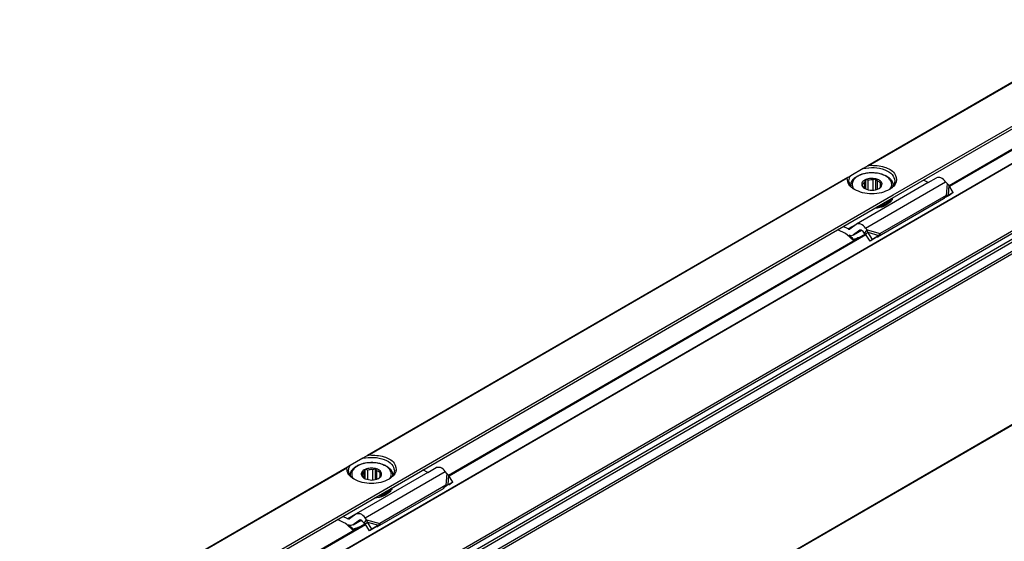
# Model space of a CAD drawing. Header units: millimetres. Extents: x -418 to 1850, y -684 to 1025.
# Tile 30 of 59: x 644 to 783, y -611 to -537. Entities that reach past the tile are written whole.
import ezdxf

# ---------------------------------------------------------------- set-up
doc = ezdxf.new("R2010")
doc.units = ezdxf.units.MM

# ---------------------------------------------------------------- blocks, each defined once
blk = doc.blocks.new('SOPORTE_SV2__26', base_point=(642.98, -659.21))
at = {"color": 3, "linetype": 'Continuous'}
for p, q in [((902.1, -477.81), (763.49, -558.04)), ((902, -477.94), (763.79, -557.93)), ((767.07, -562.15), (908.49, -480.3)), ((760.68, -559.66), (692.78, -598.96)), ((760.58, -559.79), (693.08, -598.86)), ((763.18, -566.83), (774.49, -560.29)), ((774.7, -560.55), (774.55, -562.22)), ((774.96, -560.78), (774.84, -562.19)), ((649.94, -629.93), (767.07, -562.15)), ((761.83, -566.3), (760.7, -566.95)), ((763.38, -567.09), (765.24, -567.61)), ((763.49, -567.41), (765.06, -567.85)), ((689.97, -600.59), (643.64, -627.4)), ((689.87, -600.71), (643.74, -627.41)), ((692.47, -607.76), (703.78, -601.21)), ((703.99, -601.47), (703.84, -603.14)), ((704.25, -601.7), (704.13, -603.11)), ((691.12, -607.22), (689.99, -607.88)), ((692.67, -608.02), (694.53, -608.54)), ((692.78, -608.34), (694.35, -608.77))]:
    blk.add_line(p, q, dxfattribs=at)
at = {"color": 7, "linetype": 'Continuous'}
for p, q in [((766.6, -562.81), (906.04, -482.1)), ((762.83, -558.42), (761.07, -559.44)), ((763.49, -558.04), (762.83, -558.42)), ((761.07, -559.44), (760.68, -559.66)), ((772.01, -560.4), (761.88, -566.26)), ((762.78, -560.68), (762.64, -560.76)), ((763.19, -559.99), (763.05, -560.3)), ((763.05, -561.24), (763.05, -560.3)), ((763.55, -560.08), (763.19, -559.99)), ((763.19, -561.31), (763.19, -559.99)), ((763.55, -561.43), (763.55, -560.08)), ((764.62, -559.88), (764.26, -560.02)), ((764.26, -561.48), (764.26, -560.02)), ((764.62, -561.42), (764.62, -559.88)), ((764.84, -560.16), (764.62, -559.88)), ((764.84, -561.36), (764.84, -560.16)), ((765.5, -560.54), (765.28, -560.49)), ((765.28, -561.05), (765.28, -560.49)), ((765.36, -560.85), (765.5, -560.54)), ((772.01, -560.4), (771.34, -560.07)), ((772.01, -560.4), (773.19, -559.72)), ((774.7, -560.55), (774.49, -560.29)), ((774.96, -560.78), (774.7, -560.55)), ((761.07, -560.81), (761.07, -560.88)), ((762.64, -560.76), (762.86, -561.05)), ((765.03, -561.28), (765.09, -561.24)), ((767.07, -560.81), (767.07, -560.88)), ((775.57, -561.8), (774.84, -562.19)), ((775.57, -561.8), (774.96, -560.78)), ((775.57, -561.8), (774.98, -562.2)), ((650.14, -630.21), (766.6, -562.81)), ((774.19, -562.7), (764.87, -568.09)), ((774.55, -562.22), (765.24, -567.61)), ((766.74, -562.94), (766.74, -563.1)), ((766.93, -562.67), (766.93, -562.84)), ((774.22, -562.66), (774.19, -562.7)), ((774.33, -562.51), (774.22, -562.66)), ((774.98, -562.2), (774.32, -562.55)), ((774.55, -562.22), (774.33, -562.51)), ((774.48, -562.43), (774.43, -562.46)), ((774.84, -562.19), (774.48, -562.43)), ((774.84, -562.19), (774.55, -562.22)), ((761.88, -566.26), (761.83, -566.3)), ((760.33, -567.58), (759.27, -567.05)), ((760.7, -566.95), (760.03, -566.62)), ((761.83, -566.3), (760.94, -566.96)), ((762.37, -567.14), (761.47, -567.8)), ((761.47, -567.8), (762.61, -567.14)), ((762.38, -567.13), (762.37, -567.14)), ((763.02, -567.58), (762.81, -567.32)), ((763.02, -567.58), (763.16, -567.39)), ((763.16, -567.39), (763.38, -567.09)), ((763.16, -567.67), (763.29, -567.57)), ((763.38, -567.09), (763.18, -566.83)), ((763.29, -567.57), (763.49, -567.41)), ((763.49, -567.41), (763.38, -567.09)), ((764.14, -568.42), (763.49, -567.41)), ((765.24, -567.61), (765.06, -567.85)), ((761.47, -568.42), (761.42, -568.55)), ((761.47, -567.8), (761.43, -567.83)), ((763.8, -568.67), (763.16, -567.67)), ((764.72, -568.1), (763.8, -568.67)), ((764.14, -568.42), (763.8, -568.67)), ((765.06, -567.85), (764.14, -568.42)), ((765.06, -567.85), (764.72, -568.1)), ((765.02, -567.9), (764.87, -568.09)), ((765.06, -567.85), (765.02, -567.9)), ((692.12, -599.34), (690.35, -600.36)), ((692.78, -598.96), (692.12, -599.34)), ((690.35, -600.36), (689.97, -600.59)), ((692.48, -600.92), (692.34, -601.23)), ((692.84, -601), (692.48, -600.92)), ((692.48, -602.24), (692.48, -600.92)), ((692.84, -602.35), (692.84, -601)), ((693.91, -600.8), (693.54, -600.95)), ((693.54, -602.4), (693.54, -600.95)), ((694.13, -601.09), (693.91, -600.8)), ((693.91, -602.35), (693.91, -600.8)), ((701.3, -601.33), (700.63, -600.99)), ((701.3, -601.33), (702.48, -600.64)), ((690.36, -601.73), (690.36, -601.81)), ((701.3, -601.33), (691.17, -607.19)), ((692.07, -601.61), (691.93, -601.69)), ((691.93, -601.69), (692.15, -601.97)), ((692.07, -601.86), (692.07, -601.61)), ((692.34, -602.17), (692.34, -601.23)), ((694.13, -602.28), (694.13, -601.09)), ((694.32, -602.2), (694.38, -602.17)), ((694.79, -601.46), (694.57, -601.41)), ((694.57, -601.97), (694.57, -601.41)), ((694.65, -601.77), (694.79, -601.46)), ((696.36, -601.73), (696.36, -601.8)), ((703.99, -601.47), (703.78, -601.21)), ((704.25, -601.7), (703.99, -601.47)), ((704.86, -602.72), (704.25, -601.7)), ((703.48, -603.63), (694.16, -609.02)), ((703.84, -603.14), (694.53, -608.54)), ((696.22, -603.6), (696.22, -603.76)), ((703.51, -603.58), (703.48, -603.63)), ((703.62, -603.43), (703.51, -603.58)), ((703.84, -603.14), (703.62, -603.43)), ((703.77, -603.35), (703.72, -603.39)), ((704.13, -603.11), (703.77, -603.35)), ((704.13, -603.11), (703.84, -603.14)), ((704.86, -602.72), (704.13, -603.11)), ((704.86, -602.72), (704.27, -603.12)), ((696.03, -603.87), (696.03, -604.03)), ((689.61, -608.51), (688.56, -607.98)), ((689.99, -607.88), (689.31, -607.54)), ((691.12, -607.22), (690.23, -607.88)), ((691.17, -607.19), (691.12, -607.22)), ((692.67, -608.02), (692.47, -607.76)), ((690.76, -608.73), (690.71, -608.76)), ((690.76, -609.35), (690.71, -609.47)), ((691.65, -608.07), (690.76, -608.73)), ((690.76, -608.73), (691.9, -608.07)), ((691.67, -608.06), (691.65, -608.07)), ((692.31, -608.51), (692.1, -608.25)), ((692.31, -608.51), (692.45, -608.31)), ((692.45, -608.31), (692.67, -608.02)), ((692.45, -608.59), (692.58, -608.49)), ((693.09, -609.59), (692.45, -608.59)), ((692.58, -608.49), (692.78, -608.34)), ((692.78, -608.34), (692.67, -608.02)), ((693.42, -609.34), (692.78, -608.34)), ((694.01, -609.03), (693.09, -609.59)), ((693.42, -609.34), (693.09, -609.59)), ((694.35, -608.77), (693.42, -609.34)), ((694.35, -608.77), (694.01, -609.03)), ((694.31, -608.82), (694.16, -609.02)), ((694.35, -608.77), (694.31, -608.82)), ((694.53, -608.54), (694.35, -608.77))]:
    blk.add_line(p, q, dxfattribs=at)
for centre, radius, start, end in [((764.07, -562.16), 2.15, 85.0143, 104.03), ((765.98, -562.31), 1.09, 330.9057, 346.8177), ((765.98, -562.14), 1.09, 330.9057, 335.5565), ((774.91, -563.18), 0.867, 123.5454, 142.3893), ((753.95, -575.91), 10.48, 44.5866, 52.547), ((753.46, -576.34), 11.26, 44.6858, 49.0416), ((693.36, -603.09), 2.15, 85.0143, 104.03), ((695.27, -603.23), 1.09, 330.9057, 346.8177), ((695.27, -603.07), 1.09, 330.9057, 335.5565), ((704.2, -604.11), 0.867, 123.5454, 142.3893), ((683.24, -616.83), 10.48, 44.5866, 52.547), ((682.75, -617.26), 11.26, 44.6858, 49.0416)]:
    blk.add_arc(centre, radius, start, end, dxfattribs=at)
for points, knots in [([(761.07, -560.81), (761.08, -560.7), (761.1, -560.5), (761.22, -560.21), (761.41, -559.94), (761.75, -559.62), (762.2, -559.36), (762.76, -559.15), (763.37, -559.02), (764.02, -558.97), (764.72, -559.01), (765.37, -559.14), (765.98, -559.38), (766.4, -559.63), (766.72, -559.92), (766.92, -560.2), (767.05, -560.5), (767.06, -560.7), (767.07, -560.81)], [0, 0, 0, 0, 0.327827, 0.579447, 0.936182, 1.326889, 1.9766, 2.456624, 3.137078, 3.842092, 4.392624, 5.227348, 5.817215, 6.357343, 6.690418, 7.104631, 7.356252, 7.684079, 7.684079, 7.684079, 7.684079]), ([(762.83, -558.42), (763.36, -558.34), (764.38, -558.19), (765.8, -558.5), (767, -559.1), (767.22, -559.84), (767.32, -560.16)], [0, 0, 0, 0, 1.56666, 3.08322, 4.339821, 5.304896, 5.304896, 5.304896, 5.304896]), ([(763.49, -558.04), (763.52, -558.02), (763.56, -558), (763.63, -557.97), (763.71, -557.94), (763.76, -557.94), (763.79, -557.93)], [0, 0, 0, 0, 0.0928701, 0.1575652, 0.2289294, 0.3163094, 0.3163094, 0.3163094, 0.3163094]), ([(763.79, -557.93), (764.47, -557.97), (765.72, -558.04), (767.32, -558.82), (767.76, -560.49), (766.97, -561.07), (766.54, -561.39)], [0, 0, 0, 0, 2.067995, 3.743757, 4.979803, 6.435058, 6.435058, 6.435058, 6.435058]), ([(760.58, -559.79), (760.58, -559.78), (760.59, -559.75), (760.61, -559.72), (760.64, -559.69), (760.67, -559.67), (760.68, -559.66)], [0, 0, 0, 0, 0.0344146, 0.0826552, 0.1152544, 0.1619246, 0.1619246, 0.1619246, 0.1619246]), ([(761.61, -561.39), (761.28, -561.17), (760.69, -560.79), (760.62, -560.1), (760.58, -559.79)], [0, 0, 0, 0, 1.099459, 1.989812, 1.989812, 1.989812, 1.989812]), ([(760.82, -560.16), (760.83, -560.03), (760.86, -559.77), (760.99, -559.55), (761.07, -559.44)], [0, 0, 0, 0, 0.3702304, 0.7662165, 0.7662165, 0.7662165, 0.7662165]), ([(761.61, -561.39), (761.38, -561.22), (760.97, -560.9), (760.87, -560.39), (760.82, -560.16)], [0, 0, 0, 0, 0.818649, 1.506294, 1.506294, 1.506294, 1.506294]), ([(763.19, -559.98), (763.09, -560.03), (762.91, -560.12), (762.7, -560.34), (762.62, -560.54), (762.62, -560.68), (762.63, -560.74), (762.64, -560.76)], [0, 0, 0, 0, 0.33574, 0.619983, 0.868795, 0.956908, 1.043796, 1.043796, 1.043796, 1.043796]), ([(763.05, -560.3), (762.98, -560.36), (762.86, -560.46), (762.8, -560.61), (762.78, -560.68)], [0, 0, 0, 0, 0.2557517, 0.4766224, 0.4766224, 0.4766224, 0.4766224]), ([(764.62, -559.88), (764.37, -559.84), (763.89, -559.76), (763.42, -559.9), (763.19, -559.98)], [0, 0, 0, 0, 0.73051, 1.44691, 1.44691, 1.44691, 1.44691]), ([(765.5, -560.54), (765.47, -560.46), (765.41, -560.27), (765.17, -560.09), (764.91, -559.95), (764.72, -559.9), (764.62, -559.88)], [0, 0, 0, 0, 0.25497, 0.568479, 0.855657, 1.160268, 1.160268, 1.160268, 1.160268]), ([(765.28, -560.49), (765.22, -560.42), (765.1, -560.28), (764.93, -560.2), (764.84, -560.16)], [0, 0, 0, 0, 0.2547805, 0.5512749, 0.5512749, 0.5512749, 0.5512749]), ([(765.09, -561.24), (765.24, -561.14), (765.49, -560.97), (765.5, -560.67), (765.5, -560.54)], [0, 0, 0, 0, 0.4813127, 0.8605475, 0.8605475, 0.8605475, 0.8605475]), ([(767.32, -560.16), (767.27, -560.39), (767.17, -560.9), (766.76, -561.22), (766.54, -561.39)], [0, 0, 0, 0, 0.687645, 1.506294, 1.506294, 1.506294, 1.506294]), ([(774.49, -560.29), (774.29, -560.05), (773.94, -559.64), (773.41, -559.69), (773.19, -559.72)], [0, 0, 0, 0, 0.879341, 1.502415, 1.502415, 1.502415, 1.502415]), ([(766.54, -561.39), (766.16, -561.56), (765.38, -561.9), (764.07, -562.02), (762.76, -561.9), (761.98, -561.56), (761.61, -561.39)], [0, 0, 0, 0, 1.213054, 2.555157, 3.897261, 5.110315, 5.110315, 5.110315, 5.110315]), ([(762.64, -560.76), (762.68, -560.85), (762.76, -561.06), (762.95, -561.18), (763.05, -561.24)], [0, 0, 0, 0, 0.2912348, 0.6416786, 0.6416786, 0.6416786, 0.6416786]), ([(762.86, -561.05), (762.89, -561.08), (762.95, -561.15), (763.01, -561.21), (763.05, -561.24)], [0, 0, 0, 0, 0.128614, 0.2683801, 0.2683801, 0.2683801, 0.2683801]), ([(765.09, -561.24), (765.16, -561.18), (765.28, -561.08), (765.34, -560.92), (765.36, -560.85)], [0, 0, 0, 0, 0.2613993, 0.4832661, 0.4832661, 0.4832661, 0.4832661]), ([(766.74, -563.1), (766.44, -563.34), (765.78, -563.87), (764.94, -563.98), (764.48, -564.04)], [0, 0, 0, 0, 1.137278, 2.487737, 2.487737, 2.487737, 2.487737]), ([(766.74, -562.94), (766.49, -563.15), (765.93, -563.62), (765.22, -563.76), (764.83, -563.83)], [0, 0, 0, 0, 0.983543, 2.137266, 2.137266, 2.137266, 2.137266]), ([(765.15, -563.65), (765.5, -563.56), (766.15, -563.38), (766.63, -562.91), (766.85, -562.69)], [0, 0, 0, 0, 1.078891, 1.987134, 1.987134, 1.987134, 1.987134]), ([(766.74, -562.94), (766.73, -562.94), (766.7, -562.93), (766.67, -562.91), (766.66, -562.91)], [0, 0, 0, 0, 0.0471094, 0.08958151, 0.08958151, 0.08958151, 0.08958151]), ([(766.72, -562.85), (766.75, -562.84), (766.82, -562.82), (766.89, -562.83), (766.93, -562.84)], [0, 0, 0, 0, 0.1050361, 0.219225, 0.219225, 0.219225, 0.219225]), ([(766.85, -562.69), (766.85, -562.68), (766.86, -562.67), (766.87, -562.66), (766.87, -562.65)], [0, 0, 0, 0, 0.02058774, 0.04175707, 0.04175707, 0.04175707, 0.04175707]), ([(766.86, -562.67), (766.87, -562.67), (766.9, -562.67), (766.92, -562.67), (766.93, -562.67)], [0, 0, 0, 0, 0.03478259, 0.07002863, 0.07002863, 0.07002863, 0.07002863]), ([(763.18, -566.83), (762.97, -566.59), (762.62, -566.18), (762.1, -566.24), (761.88, -566.26)], [0, 0, 0, 0, 0.879341, 1.502415, 1.502415, 1.502415, 1.502415]), ([(760.7, -566.95), (760.74, -566.97), (760.81, -567), (760.89, -566.98), (760.92, -566.97)], [0, 0, 0, 0, 0.1279345, 0.2345827, 0.2345827, 0.2345827, 0.2345827]), ([(762.81, -567.32), (762.75, -567.24), (762.63, -567.1), (762.45, -567.12), (762.38, -567.13)], [0, 0, 0, 0, 0.2931137, 0.500805, 0.500805, 0.500805, 0.500805]), ([(763.16, -567.67), (763.15, -567.66), (763.12, -567.64), (763.09, -567.62), (763.05, -567.6), (763.03, -567.59), (763.02, -567.58)], [0, 0, 0, 0, 0.0408745, 0.0819997, 0.1230501, 0.1643534, 0.1643534, 0.1643534, 0.1643534]), ([(761.43, -567.83), (761.34, -567.86), (761.14, -567.94), (760.95, -567.87), (760.84, -567.84)], [0, 0, 0, 0, 0.2772697, 0.5991556, 0.5991556, 0.5991556, 0.5991556]), ([(761.42, -568.55), (761.48, -568.52), (761.62, -568.48), (761.75, -568.44), (761.82, -568.41)], [0, 0, 0, 0, 0.2124704, 0.4247161, 0.4247161, 0.4247161, 0.4247161]), ([(762.23, -568.17), (762.21, -568.18), (762.16, -568.2), (762.01, -568.25), (761.78, -568.32), (761.57, -568.39), (761.47, -568.42)], [0, 0, 0, 0, 0.074194, 0.1484141, 0.4776273, 0.8073878, 0.8073878, 0.8073878, 0.8073878]), ([(764.87, -568.09), (764.86, -568.09), (764.84, -568.09), (764.8, -568.1), (764.76, -568.1), (764.73, -568.1), (764.72, -568.1)], [0, 0, 0, 0, 0.0375867, 0.075416, 0.1136324, 0.152093, 0.152093, 0.152093, 0.152093]), ([(692.12, -599.34), (692.64, -599.27), (693.67, -599.12), (695.09, -599.42), (696.29, -600.03), (696.51, -600.76), (696.61, -601.08)], [0, 0, 0, 0, 1.56666, 3.08322, 4.339821, 5.304896, 5.304896, 5.304896, 5.304896]), ([(692.78, -598.96), (692.8, -598.95), (692.85, -598.92), (692.92, -598.89), (693, -598.87), (693.05, -598.86), (693.08, -598.86)], [0, 0, 0, 0, 0.070497, 0.1575631, 0.2429165, 0.316332, 0.316332, 0.316332, 0.316332]), ([(693.08, -598.86), (693.76, -598.9), (695.01, -598.96), (696.61, -599.74), (697.05, -601.42), (696.26, -602), (695.83, -602.31)], [0, 0, 0, 0, 2.067995, 3.743757, 4.979803, 6.435058, 6.435058, 6.435058, 6.435058]), ([(689.87, -600.71), (689.87, -600.7), (689.88, -600.67), (689.9, -600.64), (689.93, -600.61), (689.96, -600.6), (689.97, -600.59)], [0, 0, 0, 0, 0.0344146, 0.0826552, 0.125182, 0.1619197, 0.1619197, 0.1619197, 0.1619197]), ([(690.89, -602.31), (690.57, -602.1), (689.98, -601.71), (689.91, -601.02), (689.87, -600.71)], [0, 0, 0, 0, 1.099459, 1.989812, 1.989812, 1.989812, 1.989812]), ([(690.11, -601.08), (690.12, -600.96), (690.15, -600.7), (690.28, -600.48), (690.35, -600.36)], [0, 0, 0, 0, 0.3702304, 0.7662165, 0.7662165, 0.7662165, 0.7662165]), ([(690.36, -601.73), (690.37, -601.65), (690.38, -601.46), (690.5, -601.14), (690.71, -600.85), (691.03, -600.56), (691.45, -600.3), (691.97, -600.1), (692.61, -599.95), (693.36, -599.89), (694.11, -599.95), (694.75, -600.1), (695.27, -600.3), (695.72, -600.58), (696.03, -600.88), (696.22, -601.16), (696.33, -601.43), (696.35, -601.62), (696.36, -601.73)], [0, 0, 0, 0, 0.2446, 0.579496, 0.993709, 1.326785, 1.866913, 2.456779, 2.982264, 3.842095, 4.701925, 5.22741, 5.817276, 6.357405, 6.801678, 7.104806, 7.356427, 7.684254, 7.684254, 7.684254, 7.684254]), ([(692.48, -600.9), (692.38, -600.95), (692.2, -601.05), (691.99, -601.26), (691.91, -601.46), (691.91, -601.6), (691.92, -601.66), (691.93, -601.69)], [0, 0, 0, 0, 0.33574, 0.619983, 0.868795, 0.956908, 1.043796, 1.043796, 1.043796, 1.043796]), ([(693.91, -600.8), (693.66, -600.76), (693.18, -600.68), (692.71, -600.83), (692.48, -600.9)], [0, 0, 0, 0, 0.73051, 1.44691, 1.44691, 1.44691, 1.44691]), ([(694.79, -601.46), (694.76, -601.38), (694.7, -601.2), (694.46, -601.02), (694.2, -600.87), (694.01, -600.83), (693.91, -600.8)], [0, 0, 0, 0, 0.25497, 0.568479, 0.855657, 1.160268, 1.160268, 1.160268, 1.160268]), ([(703.78, -601.21), (703.58, -600.97), (703.22, -600.56), (702.7, -600.62), (702.48, -600.64)], [0, 0, 0, 0, 0.879341, 1.502415, 1.502415, 1.502415, 1.502415]), ([(690.89, -602.31), (690.67, -602.14), (690.26, -601.82), (690.16, -601.31), (690.11, -601.08)], [0, 0, 0, 0, 0.818649, 1.506294, 1.506294, 1.506294, 1.506294]), ([(695.83, -602.31), (695.45, -602.48), (694.67, -602.83), (693.36, -602.94), (692.05, -602.83), (691.27, -602.48), (690.89, -602.31)], [0, 0, 0, 0, 1.213054, 2.555157, 3.897261, 5.110315, 5.110315, 5.110315, 5.110315]), ([(691.93, -601.69), (691.97, -601.78), (692.05, -601.98), (692.24, -602.1), (692.34, -602.17)], [0, 0, 0, 0, 0.2912348, 0.6416786, 0.6416786, 0.6416786, 0.6416786]), ([(692.34, -601.23), (692.27, -601.28), (692.14, -601.39), (692.09, -601.54), (692.07, -601.61)], [0, 0, 0, 0, 0.2557517, 0.4766224, 0.4766224, 0.4766224, 0.4766224]), ([(692.15, -601.97), (692.18, -602.01), (692.23, -602.08), (692.3, -602.14), (692.34, -602.17)], [0, 0, 0, 0, 0.128614, 0.2683801, 0.2683801, 0.2683801, 0.2683801]), ([(692.34, -602.17), (692.36, -602.18), (692.39, -602.2), (692.43, -602.22), (692.44, -602.23)], [0, 0, 0, 0, 0.0601138, 0.1218784, 0.1218784, 0.1218784, 0.1218784]), ([(692.44, -602.23), (692.76, -602.32), (693.39, -602.51), (694.01, -602.3), (694.32, -602.2)], [0, 0, 0, 0, 0.959348, 1.912814, 1.912814, 1.912814, 1.912814]), ([(694.57, -601.41), (694.51, -601.35), (694.39, -601.21), (694.22, -601.13), (694.13, -601.09)], [0, 0, 0, 0, 0.2547805, 0.5512749, 0.5512749, 0.5512749, 0.5512749]), ([(694.38, -602.17), (694.52, -602.07), (694.78, -601.9), (694.79, -601.6), (694.79, -601.46)], [0, 0, 0, 0, 0.4813127, 0.8605475, 0.8605475, 0.8605475, 0.8605475]), ([(694.38, -602.17), (694.45, -602.11), (694.57, -602), (694.63, -601.85), (694.65, -601.77)], [0, 0, 0, 0, 0.2613993, 0.4832661, 0.4832661, 0.4832661, 0.4832661]), ([(696.61, -601.08), (696.56, -601.31), (696.46, -601.82), (696.05, -602.14), (695.83, -602.31)], [0, 0, 0, 0, 0.687645, 1.506294, 1.506294, 1.506294, 1.506294]), ([(694.44, -604.58), (694.79, -604.48), (695.44, -604.31), (695.92, -603.83), (696.14, -603.61)], [0, 0, 0, 0, 1.078891, 1.987134, 1.987134, 1.987134, 1.987134]), ([(696.03, -603.87), (696.02, -603.86), (695.99, -603.85), (695.96, -603.84), (695.95, -603.83)], [0, 0, 0, 0, 0.0471094, 0.08958151, 0.08958151, 0.08958151, 0.08958151]), ([(696.01, -603.78), (696.04, -603.77), (696.11, -603.75), (696.18, -603.76), (696.22, -603.76)], [0, 0, 0, 0, 0.1050361, 0.219225, 0.219225, 0.219225, 0.219225]), ([(696.14, -603.61), (696.14, -603.61), (696.15, -603.6), (696.16, -603.58), (696.16, -603.58)], [0, 0, 0, 0, 0.02058774, 0.04175707, 0.04175707, 0.04175707, 0.04175707]), ([(696.15, -603.59), (696.16, -603.59), (696.19, -603.59), (696.21, -603.6), (696.22, -603.6)], [0, 0, 0, 0, 0.03478259, 0.07002863, 0.07002863, 0.07002863, 0.07002863]), ([(696.03, -604.03), (695.73, -604.27), (695.07, -604.79), (694.23, -604.9), (693.77, -604.96)], [0, 0, 0, 0, 1.137278, 2.487737, 2.487737, 2.487737, 2.487737]), ([(696.03, -603.87), (695.78, -604.08), (695.22, -604.54), (694.51, -604.68), (694.12, -604.76)], [0, 0, 0, 0, 0.983543, 2.137266, 2.137266, 2.137266, 2.137266]), ([(689.99, -607.88), (690.03, -607.9), (690.1, -607.93), (690.18, -607.9), (690.21, -607.89)], [0, 0, 0, 0, 0.1279345, 0.2345827, 0.2345827, 0.2345827, 0.2345827]), ([(692.47, -607.76), (692.26, -607.52), (691.91, -607.11), (691.39, -607.17), (691.17, -607.19)], [0, 0, 0, 0, 0.879341, 1.502415, 1.502415, 1.502415, 1.502415]), ([(690.71, -608.76), (690.63, -608.79), (690.43, -608.86), (690.24, -608.8), (690.13, -608.76)], [0, 0, 0, 0, 0.2772697, 0.5991556, 0.5991556, 0.5991556, 0.5991556]), ([(690.71, -609.47), (690.77, -609.45), (690.91, -609.41), (691.04, -609.36), (691.11, -609.34)], [0, 0, 0, 0, 0.2124643, 0.4247161, 0.4247161, 0.4247161, 0.4247161]), ([(691.52, -609.1), (691.5, -609.11), (691.45, -609.12), (691.3, -609.17), (691.07, -609.25), (690.86, -609.31), (690.76, -609.35)], [0, 0, 0, 0, 0.074194, 0.1484141, 0.4776273, 0.8073878, 0.8073878, 0.8073878, 0.8073878]), ([(692.1, -608.25), (692.03, -608.17), (691.92, -608.03), (691.74, -608.05), (691.67, -608.06)], [0, 0, 0, 0, 0.2931137, 0.500805, 0.500805, 0.500805, 0.500805]), ([(692.45, -608.59), (692.43, -608.58), (692.41, -608.57), (692.38, -608.55), (692.34, -608.53), (692.32, -608.51), (692.31, -608.51)], [0, 0, 0, 0, 0.0408745, 0.0819997, 0.1230501, 0.1643534, 0.1643534, 0.1643534, 0.1643534]), ([(694.16, -609.02), (694.15, -609.02), (694.12, -609.02), (694.09, -609.02), (694.05, -609.02), (694.02, -609.02), (694.01, -609.03)], [0, 0, 0, 0, 0.0375867, 0.075416, 0.1136324, 0.152093, 0.152093, 0.152093, 0.152093])]:
    blk.add_open_spline(points, degree=3, knots=knots, dxfattribs=at)
at = {"color": 3, "linetype": 'Continuous'}
for points, knots in [([(766.66, -561.26), (766.75, -561.1), (766.92, -560.78), (766.82, -560.22), (766.45, -559.74), (765.78, -559.31), (764.83, -559.04), (763.7, -558.99), (762.7, -559.19), (761.94, -559.55), (761.47, -559.98), (761.23, -560.51), (761.29, -560.93), (761.43, -561.19), (761.5, -561.28), (761.53, -561.33)], [0, 0, 0, 0, 0.538476, 1.043274, 1.613531, 2.309922, 3.391839, 4.538568, 5.665469, 6.414856, 7.034698, 7.561693, 8.077956, 8.251383, 8.431256, 8.431256, 8.431256, 8.431256]), ([(761.07, -560.81), (761.07, -560.82), (761.07, -560.84), (761.07, -560.87), (761.07, -560.88)], [0, 0, 0, 0, 0.03705251, 0.0710663, 0.0710663, 0.0710663, 0.0710663]), ([(766.61, -561.33), (766.62, -561.32), (766.64, -561.3), (766.65, -561.27), (766.66, -561.26)], [0, 0, 0, 0, 0.04691997, 0.09338916, 0.09338916, 0.09338916, 0.09338916]), ([(767.07, -560.88), (767.07, -560.87), (767.07, -560.84), (767.07, -560.82), (767.07, -560.81)], [0, 0, 0, 0, 0.03405566, 0.07106634, 0.07106634, 0.07106634, 0.07106634]), ([(695.95, -602.18), (696.04, -602.02), (696.21, -601.71), (696.11, -601.14), (695.74, -600.67), (695.07, -600.24), (694.12, -599.96), (692.99, -599.92), (691.99, -600.11), (691.23, -600.48), (690.75, -600.91), (690.52, -601.43), (690.58, -601.86), (690.72, -602.11), (690.79, -602.21), (690.82, -602.26)], [0, 0, 0, 0, 0.538476, 1.043274, 1.613531, 2.309922, 3.391839, 4.538568, 5.665469, 6.414856, 7.034698, 7.561693, 8.077956, 8.251383, 8.431256, 8.431256, 8.431256, 8.431256]), ([(695.9, -602.26), (695.91, -602.25), (695.92, -602.22), (695.94, -602.2), (695.95, -602.18)], [0, 0, 0, 0, 0.04691997, 0.09338916, 0.09338916, 0.09338916, 0.09338916]), ([(696.36, -601.8), (696.36, -601.79), (696.36, -601.77), (696.36, -601.75), (696.36, -601.73)], [0, 0, 0, 0, 0.03405566, 0.07106634, 0.07106634, 0.07106634, 0.07106634])]:
    blk.add_open_spline(points, degree=3, knots=knots, dxfattribs=at)
at = {"color": 7, "linetype": 'Continuous'}
for points in [[(763.05, -561.24), (763.39, -561.36), (764.07, -561.61), (764.75, -561.36), (765.09, -561.24)], [(760.92, -566.97), (760.93, -566.96), (760.93, -566.96), (760.94, -566.96), (760.94, -566.96)], [(690.21, -607.89), (690.22, -607.89), (690.22, -607.89), (690.23, -607.88), (690.23, -607.88)]]:
    blk.add_open_spline(points, degree=3, dxfattribs=at)
blk = doc.blocks.new('REGLA_SV2-1140__28', base_point=(650.61, -664.37))
at = {"color": 7, "linetype": 'Continuous'}
for p, q in [((1523.18, -129.81), (661.59, -628.48)), ((1540.96, -156.48), (664.86, -663.55)), ((774.97, -560.8), (904.56, -485.8)), ((704.26, -601.73), (763.14, -567.65)), ((652.21, -631.85), (692.42, -608.58))]:
    blk.add_line(p, q, dxfattribs=at)
at = {"color": 3, "linetype": 'Continuous'}
for p, q in [((1523.14, -129.9), (661.83, -628.4)), ((1538.88, -131.44), (662.78, -638.51)), ((662.97, -638.77), (1539.07, -131.7)), ((664.71, -639.05), (1540.81, -131.98)), ((664.9, -639.31), (1541, -132.24)), ((1531.69, -134.77), (669.97, -633.52)), ((1531.34, -134.65), (670.04, -633.15)), ((1541, -156.39), (664.9, -663.45)), ((775.03, -560.9), (904.63, -485.89)), ((704.32, -601.83), (763.21, -567.74)), ((652.36, -631.9), (692.5, -608.67))]:
    blk.add_line(p, q, dxfattribs=at)
blk = doc.blocks.new('REGLA_SV2-1140mm__29', base_point=(642.98, -684.13))
for name, p in [('SOPORTE_SV2__26', (642.98, -659.21)), ('REGLA_SV2-1140__28', (650.61, -664.37))]:
    blk.add_blockref(name, p)
blk = doc.blocks.new('Iso2', base_point=(714.75, -619.8))
blk.add_blockref('REGLA_SV2-1140mm__29', (642.98, -684.13))

msp = doc.modelspace()

# ---------------------------------------------------------------- block references
msp.add_blockref('Iso2', (714.75, -619.8))

doc.saveas('drawing.dxf')
